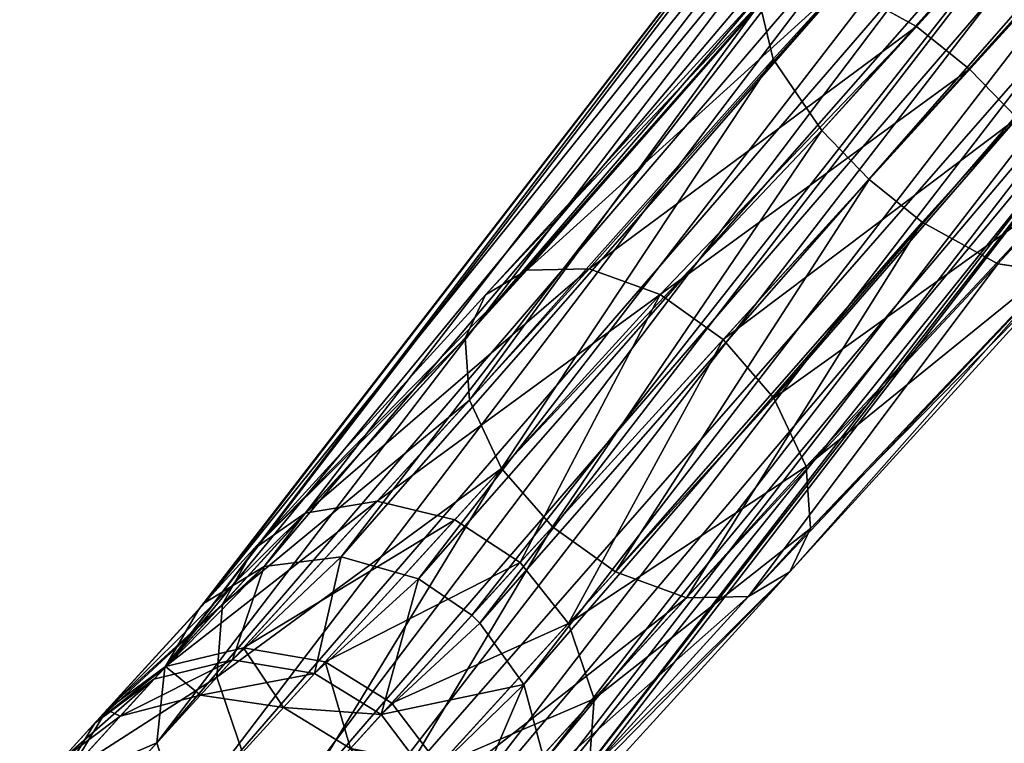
# Model space of a CAD drawing. Header units: millimetres. Extents: x -968 to -566, y -50 to 353.
# Tile 2 of 256: x -903 to -896, y 5 to 10. Entities that reach past the tile are written whole.
import ezdxf

# ---------------------------------------------------------------- set-up
doc = ezdxf.new("R2010")
doc.units = ezdxf.units.MM
doc.header["$LTSCALE"] = 25.4
doc.layers.get('0').update_dxf_attribs({"true_color": 0xff5454})

# ---------------------------------------------------------------- blocks, each defined once
blk = doc.blocks.new('WAVE-S-8860-8858-8861.STL')
at = {"color": 0}
mesh = blk.add_polyface(dxfattribs=at)
corners = [(175.8075, 175.6121, 275.8068), (73.1415, 62.0849, 215.9394), (72.591, 62.389, 216.3158), (124.7498, 118.6964, 245.6849)]
mesh.append_faces([[corners[k] for k in face] for face in [(0, 1, 2), (1, 0, 3)]], dxfattribs={"vtx0": -1, "color": 0})
mesh = blk.add_polyface(dxfattribs=at)
corners = [(123.7057, 118.4591, 247.9481), (71.9981, 62.2542, 217.6009), (72.0974, 61.8476, 218.2026), (123.6064, 118.8658, 247.3464), (175.2185, 175.3485, 277.3303)]
mesh.append_faces([[corners[k] for k in face] for face in [(0, 1, 2), (3, 0, 4)]], dxfattribs={"vtx0": -1, "color": 0})
mesh.append_faces([[corners[k] for k in face] for face in [(1, 0, 3)]], dxfattribs={"vtx0": -1, "vtx1": -1, "color": 0})
mesh = blk.add_polyface(dxfattribs=at)
corners = [(124.7498, 118.6964, 245.6849), (73.5282, 61.7736, 215.8609), (73.1415, 62.0849, 215.9394), (176.7447, 174.9967, 275.3519), (176.358, 175.3079, 275.4304)]
mesh.append_faces([[corners[k] for k in face] for face in [(0, 1, 2), (3, 0, 4)]], dxfattribs={"vtx0": -1, "color": 0})
mesh.append_faces([[corners[k] for k in face] for face in [(1, 0, 3)]], dxfattribs={"vtx0": -1, "vtx1": -1, "color": 0})
mesh = blk.add_polyface(dxfattribs=at)
corners = [(176.7447, 174.9967, 275.3519), (73.8738, 61.4173, 215.9394), (73.5282, 61.7736, 215.8609), (125.482, 118.0289, 245.6849), (177.0903, 174.6404, 275.4304)]
mesh.append_faces([[corners[k] for k in face] for face in [(0, 1, 2), (3, 0, 4)]], dxfattribs={"vtx0": -1, "color": 0})
mesh.append_faces([[corners[k] for k in face] for face in [(1, 0, 3)]], dxfattribs={"vtx0": -1, "vtx1": -1, "color": 0})
mesh = blk.add_polyface(dxfattribs=at)
corners = [(72.451, 61.3274, 218.579), (123.7057, 118.4591, 247.9481), (72.0974, 61.8476, 218.2026), (124.0593, 117.9389, 248.3245), (175.6675, 174.5505, 278.07)]
mesh.append_faces([[corners[k] for k in face] for face in [(0, 1, 2), (1, 3, 4)]], dxfattribs={"vtx0": -1, "color": 0})
mesh.append_faces([[corners[k] for k in face] for face in [(1, 0, 3)]], dxfattribs={"vtx0": -1, "vtx2": -1, "color": 0})
mesh = blk.add_polyface(dxfattribs=at)
corners = [(72.7966, 60.9711, 218.6575), (124.0593, 117.9389, 248.3245), (72.451, 61.3274, 218.579), (176.0131, 174.1942, 278.1485)]
mesh.append_faces([[corners[k] for k in face] for face in [(0, 1, 2), (1, 0, 3)]], dxfattribs={"vtx0": -1, "color": 0})
mesh = blk.add_polyface(dxfattribs=at)
corners = [(73.1833, 60.6599, 218.579), (176.0131, 174.1942, 278.1485), (72.7966, 60.9711, 218.6575), (176.3997, 173.883, 278.07)]
mesh.append_faces([[corners[k] for k in face] for face in [(0, 1, 2), (1, 0, 3)]], dxfattribs={"vtx0": -1, "color": 0})
mesh = blk.add_polyface(dxfattribs=at)
corners = [(73.7338, 60.3558, 218.2026), (176.3997, 173.883, 278.07), (73.1833, 60.6599, 218.579), (125.3421, 116.9673, 247.9481), (176.9503, 173.5788, 277.6936)]
mesh.append_faces([[corners[k] for k in face] for face in [(0, 1, 2), (1, 3, 4)]], dxfattribs={"vtx0": -1, "color": 0})
mesh.append_faces([[corners[k] for k in face] for face in [(1, 0, 3)]], dxfattribs={"vtx0": -1, "vtx2": -1, "color": 0})
mesh = blk.add_polyface(dxfattribs=at)
corners = [(177.3644, 173.5175, 277.0919), (73.7338, 60.3558, 218.2026), (74.1479, 60.2944, 217.6009), (125.3421, 116.9673, 247.9481)]
mesh.append_faces([[corners[k] for k in face] for face in [(0, 1, 2), (1, 0, 3)]], dxfattribs={"vtx0": -1, "color": 0})
mesh = blk.add_polyface(dxfattribs=at)
corners = [(68.3871, 58.1501, 200.5698), (74.1176, 64.9269, 185.6375), (73.5496, 64.8473, 185.4244), (68.9469, 58.2192, 200.8069)]
mesh.append_faces([[corners[k] for k in face] for face in [(0, 1, 2), (1, 0, 3)]], dxfattribs={"vtx0": -1, "color": 0})
mesh = blk.add_polyface(dxfattribs=at)
corners = [(68.9469, 58.2192, 200.8069), (74.6946, 64.7827, 185.7471), (74.1176, 64.9269, 185.6375), (69.5118, 58.0592, 200.9521)]
mesh.append_faces([[corners[k] for k in face] for face in [(0, 1, 2), (1, 0, 3)]], dxfattribs={"vtx0": -1, "color": 0})
mesh = blk.add_polyface(dxfattribs=at)
corners = [(67.9575, 57.8859, 200.3016), (73.5496, 64.8473, 185.4244), (73.1174, 64.5797, 185.1637), (68.3871, 58.1501, 200.5698)]
mesh.append_faces([[corners[k] for k in face] for face in [(0, 1, 2), (1, 0, 3)]], dxfattribs={"vtx0": -1, "color": 0})
mesh = blk.add_polyface(dxfattribs=at)
corners = [(69.5118, 58.0592, 200.9521), (75.1553, 64.4766, 185.7437), (74.6946, 64.7827, 185.7471)]
mesh.append_faces([[corners[k] for k in face] for face in [(0, 1, 2)]], dxfattribs={"color": 0})
mesh = blk.add_polyface(dxfattribs=at)
corners = [(73.1174, 64.5797, 185.1637), (67.662, 57.4139, 199.9983), (67.9071, 57.8341, 200.2616)]
mesh.append_faces([[corners[k] for k in face] for face in [(0, 1, 2)]], dxfattribs={"color": 0})
mesh = blk.add_polyface(dxfattribs=at)
corners = [(73.1174, 64.5797, 185.1637), (72.8438, 64.1648, 184.882), (67.662, 57.4139, 199.9983)]
mesh.append_faces([[corners[k] for k in face] for face in [(0, 1, 2)]], dxfattribs={"color": 0})
mesh = blk.add_polyface(dxfattribs=at)
corners = [(73.1174, 64.5797, 185.1637), (67.9071, 57.8341, 200.2616), (67.9575, 57.8859, 200.3016)]
mesh.append_faces([[corners[k] for k in face] for face in [(0, 1, 2)]], dxfattribs={"color": 0})
mesh = blk.add_polyface(dxfattribs=at)
corners = [(69.8997, 57.7934, 200.988), (75.1553, 64.4766, 185.7437), (69.5118, 58.0592, 200.9521)]
mesh.append_faces([[corners[k] for k in face] for face in [(0, 1, 2)]], dxfattribs={"color": 0})
mesh = blk.add_polyface(dxfattribs=at)
corners = [(69.8997, 57.7934, 200.988), (69.9594, 57.7362, 200.9869), (75.1553, 64.4766, 185.7437)]
mesh.append_faces([[corners[k] for k in face] for face in [(0, 1, 2)]], dxfattribs={"color": 0})
mesh = blk.add_polyface(dxfattribs=at)
corners = [(75.4876, 64.0465, 185.6417), (69.9594, 57.7362, 200.9869), (70.2787, 57.2892, 200.9231), (75.1553, 64.4766, 185.7437)]
mesh.append_faces([[corners[k] for k in face] for face in [(0, 1, 2), (1, 0, 3)]], dxfattribs={"vtx0": -1, "color": 0})
mesh = blk.add_polyface(dxfattribs=at)
corners = [(72.8438, 64.1648, 184.882), (72.7714, 63.6251, 184.603), (67.662, 57.4139, 199.9983)]
mesh.append_faces([[corners[k] for k in face] for face in [(0, 1, 2)]], dxfattribs={"color": 0})
mesh = blk.add_polyface(dxfattribs=at)
corners = [(75.6515, 63.5027, 185.4337), (70.2787, 57.2892, 200.9231), (70.4305, 56.7296, 200.7508), (75.4876, 64.0465, 185.6417)]
mesh.append_faces([[corners[k] for k in face] for face in [(0, 1, 2), (1, 0, 3)]], dxfattribs={"vtx0": -1, "color": 0})
mesh = blk.add_polyface(dxfattribs=at)
corners = [(72.7714, 63.6251, 184.603), (67.6052, 56.8643, 199.7523), (67.662, 57.4139, 199.9983)]
mesh.append_faces([[corners[k] for k in face] for face in [(0, 1, 2)]], dxfattribs={"color": 0})
mesh = blk.add_polyface(dxfattribs=at)
corners = [(72.7714, 63.6251, 184.603), (72.9352, 63.0813, 184.395), (67.6052, 56.8643, 199.7523)]
mesh.append_faces([[corners[k] for k in face] for face in [(0, 1, 2)]], dxfattribs={"color": 0})
mesh = blk.add_polyface(dxfattribs=at)
corners = [(75.579, 62.9629, 185.1547), (70.4305, 56.7296, 200.7508), (70.3499, 56.1793, 200.4956), (75.6515, 63.5027, 185.4337)]
mesh.append_faces([[corners[k] for k in face] for face in [(0, 1, 2), (1, 0, 3)]], dxfattribs={"vtx0": -1, "color": 0})
mesh = blk.add_polyface(dxfattribs=at)
corners = [(72.9352, 63.0813, 184.395), (67.7811, 56.3018, 199.5878), (67.6052, 56.8643, 199.7523)]
mesh.append_faces([[corners[k] for k in face] for face in [(0, 1, 2)]], dxfattribs={"color": 0})
mesh = blk.add_polyface(dxfattribs=at)
corners = [(72.9352, 63.0813, 184.395), (73.2676, 62.6512, 184.293), (67.7811, 56.3018, 199.5878)]
mesh.append_faces([[corners[k] for k in face] for face in [(0, 1, 2)]], dxfattribs={"color": 0})
mesh = blk.add_polyface(dxfattribs=at)
corners = [(75.3055, 62.5481, 184.873), (70.3499, 56.1793, 200.4956), (70.0737, 55.7611, 200.2216), (75.579, 62.9629, 185.1547)]
mesh.append_faces([[corners[k] for k in face] for face in [(0, 1, 2), (1, 0, 3)]], dxfattribs={"vtx0": -1, "color": 0})
mesh = blk.add_polyface(dxfattribs=at)
corners = [(73.2676, 62.6512, 184.293), (68.1314, 55.8537, 199.5351), (67.7811, 56.3018, 199.5878)]
mesh.append_faces([[corners[k] for k in face] for face in [(0, 1, 2)]], dxfattribs={"color": 0})
mesh = blk.add_polyface(dxfattribs=at)
corners = [(68.1314, 55.8537, 199.5351), (73.2676, 62.6512, 184.293), (73.7282, 62.3451, 184.2897)]
mesh.append_faces([[corners[k] for k in face] for face in [(0, 1, 2)]], dxfattribs={"color": 0})
mesh = blk.add_polyface(dxfattribs=at)
corners = [(75.3055, 62.5481, 184.873), (69.6441, 55.4969, 199.9533), (74.8733, 62.2805, 184.6124), (70.0737, 55.7611, 200.2216)]
mesh.append_faces([[corners[k] for k in face] for face in [(0, 1, 2), (1, 0, 3)]], dxfattribs={"vtx0": -1, "color": 0})
mesh = blk.add_polyface(dxfattribs=at)
corners = [(72.0539, 62.3829, 217.2592), (72.1769, 62.4503, 216.9176), (70.0007, 60.1307, 215.5265)]
mesh.append_faces([[corners[k] for k in face] for face in [(0, 1, 2)]], dxfattribs={"color": 0})
mesh = blk.add_polyface(dxfattribs=at)
corners = [(72.1769, 62.4503, 216.9176), (70.3016, 60.3094, 215.0983), (70.0007, 60.1307, 215.5265)]
mesh.append_faces([[corners[k] for k in face] for face in [(0, 1, 2)]], dxfattribs={"color": 0})
mesh = blk.add_polyface(dxfattribs=at)
corners = [(72.1769, 62.4503, 216.9176), (72.591, 62.389, 216.3158), (70.3016, 60.3094, 215.0983)]
mesh.append_faces([[corners[k] for k in face] for face in [(0, 1, 2)]], dxfattribs={"color": 0})
mesh = blk.add_polyface(dxfattribs=at)
corners = [(72.0539, 62.3829, 217.2592), (69.8505, 59.8146, 215.9547), (71.9981, 62.2542, 217.6009)]
mesh.append_faces([[corners[k] for k in face] for face in [(0, 1, 2)]], dxfattribs={"color": 0})
mesh = blk.add_polyface(dxfattribs=at)
corners = [(72.0539, 62.3829, 217.2592), (70.0007, 60.1307, 215.5265), (69.8505, 59.8146, 215.9547)]
mesh.append_faces([[corners[k] for k in face] for face in [(0, 1, 2)]], dxfattribs={"color": 0})
mesh = blk.add_polyface(dxfattribs=at)
corners = [(72.591, 62.389, 216.3158), (70.7551, 60.3195, 214.6981), (70.3016, 60.3094, 215.0983)]
mesh.append_faces([[corners[k] for k in face] for face in [(0, 1, 2)]], dxfattribs={"color": 0})
mesh = blk.add_polyface(dxfattribs=at)
corners = [(73.1415, 62.0849, 215.9394), (70.7551, 60.3195, 214.6981), (72.591, 62.389, 216.3158)]
mesh.append_faces([[corners[k] for k in face] for face in [(0, 1, 2)]], dxfattribs={"color": 0})
mesh = blk.add_polyface(dxfattribs=at)
corners = [(68.5193, 55.5878, 199.571), (68.1314, 55.8537, 199.5351), (73.7282, 62.3451, 184.2897)]
mesh.append_faces([[corners[k] for k in face] for face in [(0, 1, 2)]], dxfattribs={"color": 0})
mesh = blk.add_polyface(dxfattribs=at)
corners = [(74.3052, 62.2009, 184.3992), (68.5193, 55.5878, 199.571), (73.7282, 62.3451, 184.2897), (69.0843, 55.4278, 199.7162)]
mesh.append_faces([[corners[k] for k in face] for face in [(0, 1, 2), (1, 0, 3)]], dxfattribs={"vtx0": -1, "color": 0})
mesh = blk.add_polyface(dxfattribs=at)
corners = [(74.8733, 62.2805, 184.6124), (69.0843, 55.4278, 199.7162), (74.3052, 62.2009, 184.3992), (69.6441, 55.4969, 199.9533)]
mesh.append_faces([[corners[k] for k in face] for face in [(0, 1, 2), (1, 0, 3)]], dxfattribs={"vtx0": -1, "color": 0})
mesh = blk.add_polyface(dxfattribs=at)
corners = [(71.9981, 62.2542, 217.6009), (69.8505, 59.8146, 215.9547), (69.8824, 59.3622, 216.3549)]
mesh.append_faces([[corners[k] for k in face] for face in [(0, 1, 2)]], dxfattribs={"color": 0})
mesh = blk.add_polyface(dxfattribs=at)
corners = [(71.9981, 62.2542, 217.6009), (69.8824, 59.3622, 216.3549), (72.0974, 61.8476, 218.2026)]
mesh.append_faces([[corners[k] for k in face] for face in [(0, 1, 2)]], dxfattribs={"color": 0})
mesh = blk.add_polyface(dxfattribs=at)
corners = [(73.1415, 62.0849, 215.9394), (71.2721, 60.1312, 214.4305), (70.7551, 60.3195, 214.6981)]
mesh.append_faces([[corners[k] for k in face] for face in [(0, 1, 2)]], dxfattribs={"color": 0})
mesh = blk.add_polyface(dxfattribs=at)
corners = [(73.5282, 61.7736, 215.8609), (71.2721, 60.1312, 214.4305), (73.1415, 62.0849, 215.9394)]
mesh.append_faces([[corners[k] for k in face] for face in [(0, 1, 2)]], dxfattribs={"color": 0})
mesh = blk.add_polyface(dxfattribs=at)
corners = [(72.0974, 61.8476, 218.2026), (69.8824, 59.3622, 216.3549), (70.1175, 58.8647, 216.6225)]
mesh.append_faces([[corners[k] for k in face] for face in [(0, 1, 2)]], dxfattribs={"color": 0})
mesh = blk.add_polyface(dxfattribs=at)
corners = [(72.451, 61.3274, 218.579), (72.0974, 61.8476, 218.2026), (70.1175, 58.8647, 216.6225)]
mesh.append_faces([[corners[k] for k in face] for face in [(0, 1, 2)]], dxfattribs={"color": 0})
mesh = blk.add_polyface(dxfattribs=at)
corners = [(73.5282, 61.7736, 215.8609), (71.7317, 59.8029, 214.3448), (71.2721, 60.1312, 214.4305)]
mesh.append_faces([[corners[k] for k in face] for face in [(0, 1, 2)]], dxfattribs={"color": 0})
mesh = blk.add_polyface(dxfattribs=at)
corners = [(73.8738, 61.4173, 215.9394), (71.7317, 59.8029, 214.3448), (73.5282, 61.7736, 215.8609)]
mesh.append_faces([[corners[k] for k in face] for face in [(0, 1, 2)]], dxfattribs={"color": 0})
mesh = blk.add_polyface(dxfattribs=at)
corners = [(73.8738, 61.4173, 215.9394), (72.101, 59.3756, 214.4305), (71.7317, 59.8029, 214.3448)]
mesh.append_faces([[corners[k] for k in face] for face in [(0, 1, 2)]], dxfattribs={"color": 0})
mesh = blk.add_polyface(dxfattribs=at)
corners = [(74.2274, 60.8972, 216.3158), (72.101, 59.3756, 214.4305), (73.8738, 61.4173, 215.9394)]
mesh.append_faces([[corners[k] for k in face] for face in [(0, 1, 2)]], dxfattribs={"color": 0})
mesh = blk.add_polyface(dxfattribs=at)
corners = [(72.451, 61.3274, 218.579), (70.1175, 58.8647, 216.6225), (70.4868, 58.4374, 216.7082)]
mesh.append_faces([[corners[k] for k in face] for face in [(0, 1, 2)]], dxfattribs={"color": 0})
mesh = blk.add_polyface(dxfattribs=at)
corners = [(72.7966, 60.9711, 218.6575), (72.451, 61.3274, 218.579), (70.4868, 58.4374, 216.7082)]
mesh.append_faces([[corners[k] for k in face] for face in [(0, 1, 2)]], dxfattribs={"color": 0})
mesh = blk.add_polyface(dxfattribs=at)
corners = [(72.7966, 60.9711, 218.6575), (70.4868, 58.4374, 216.7082), (70.9464, 58.1091, 216.6225)]
mesh.append_faces([[corners[k] for k in face] for face in [(0, 1, 2)]], dxfattribs={"color": 0})
mesh = blk.add_polyface(dxfattribs=at)
corners = [(73.1833, 60.6599, 218.579), (72.7966, 60.9711, 218.6575), (70.9464, 58.1091, 216.6225)]
mesh.append_faces([[corners[k] for k in face] for face in [(0, 1, 2)]], dxfattribs={"color": 0})
mesh = blk.add_polyface(dxfattribs=at)
corners = [(74.2274, 60.8972, 216.3158), (72.3361, 58.8781, 214.6981), (72.101, 59.3756, 214.4305)]
mesh.append_faces([[corners[k] for k in face] for face in [(0, 1, 2)]], dxfattribs={"color": 0})
mesh = blk.add_polyface(dxfattribs=at)
corners = [(74.2274, 60.8972, 216.3158), (74.3267, 60.4905, 216.9176), (72.3361, 58.8781, 214.6981)]
mesh.append_faces([[corners[k] for k in face] for face in [(0, 1, 2)]], dxfattribs={"color": 0})
mesh = blk.add_polyface(dxfattribs=at)
corners = [(73.1833, 60.6599, 218.579), (70.9464, 58.1091, 216.6225), (71.4635, 57.9209, 216.3549)]
mesh.append_faces([[corners[k] for k in face] for face in [(0, 1, 2)]], dxfattribs={"color": 0})
mesh = blk.add_polyface(dxfattribs=at)
corners = [(73.7338, 60.3558, 218.2026), (73.1833, 60.6599, 218.579), (71.4635, 57.9209, 216.3549)]
mesh.append_faces([[corners[k] for k in face] for face in [(0, 1, 2)]], dxfattribs={"color": 0})
mesh = blk.add_polyface(dxfattribs=at)
corners = [(74.3267, 60.4905, 216.9176), (72.368, 58.4257, 215.0983), (72.3361, 58.8781, 214.6981)]
mesh.append_faces([[corners[k] for k in face] for face in [(0, 1, 2)]], dxfattribs={"color": 0})
mesh = blk.add_polyface(dxfattribs=at)
corners = [(74.3267, 60.4905, 216.9176), (74.2709, 60.3618, 217.2592), (72.368, 58.4257, 215.0983)]
mesh.append_faces([[corners[k] for k in face] for face in [(0, 1, 2)]], dxfattribs={"color": 0})
mesh = blk.add_polyface(dxfattribs=at)
corners = [(73.7338, 60.3558, 218.2026), (71.4635, 57.9209, 216.3549), (71.9169, 57.9309, 215.9547)]
mesh.append_faces([[corners[k] for k in face] for face in [(0, 1, 2)]], dxfattribs={"color": 0})
mesh = blk.add_polyface(dxfattribs=at)
corners = [(73.7338, 60.3558, 218.2026), (71.9169, 57.9309, 215.9547), (74.1479, 60.2944, 217.6009)]
mesh.append_faces([[corners[k] for k in face] for face in [(0, 1, 2)]], dxfattribs={"color": 0})
mesh = blk.add_polyface(dxfattribs=at)
corners = [(74.2709, 60.3618, 217.2592), (72.2178, 58.1096, 215.5265), (72.368, 58.4257, 215.0983)]
mesh.append_faces([[corners[k] for k in face] for face in [(0, 1, 2)]], dxfattribs={"color": 0})
mesh = blk.add_polyface(dxfattribs=at)
corners = [(74.1479, 60.2944, 217.6009), (72.2178, 58.1096, 215.5265), (74.2709, 60.3618, 217.2592)]
mesh.append_faces([[corners[k] for k in face] for face in [(0, 1, 2)]], dxfattribs={"color": 0})
mesh = blk.add_polyface(dxfattribs=at)
corners = [(68.3088, 58.2748, 212.8507), (70.3016, 60.3094, 215.0983), (68.6864, 58.5376, 212.5437), (70.0007, 60.1307, 215.5265)]
mesh.append_faces([[corners[k] for k in face] for face in [(0, 1, 2), (1, 0, 3)]], dxfattribs={"vtx0": -1, "color": 0})
mesh = blk.add_polyface(dxfattribs=at)
corners = [(68.6864, 58.5376, 212.5437), (70.7551, 60.3195, 214.6981), (69.2114, 58.6261, 212.2568), (70.3016, 60.3094, 215.0983)]
mesh.append_faces([[corners[k] for k in face] for face in [(0, 1, 2), (1, 0, 3)]], dxfattribs={"vtx0": -1, "color": 0})
mesh = blk.add_polyface(dxfattribs=at)
corners = [(69.2114, 58.6261, 212.2568), (71.2721, 60.1312, 214.4305), (69.7764, 58.4904, 212.0649), (70.7551, 60.3195, 214.6981)]
mesh.append_faces([[corners[k] for k in face] for face in [(0, 1, 2), (1, 0, 3)]], dxfattribs={"vtx0": -1, "color": 0})
mesh = blk.add_polyface(dxfattribs=at)
corners = [(74.1479, 60.2944, 217.6009), (71.9169, 57.9309, 215.9547), (72.2178, 58.1096, 215.5265)]
mesh.append_faces([[corners[k] for k in face] for face in [(0, 1, 2)]], dxfattribs={"color": 0})
mesh = blk.add_polyface(dxfattribs=at)
corners = [(69.8505, 59.8146, 215.9547), (68.3088, 58.2748, 212.8507), (68.082, 57.8746, 213.1577), (70.0007, 60.1307, 215.5265)]
mesh.append_faces([[corners[k] for k in face] for face in [(0, 1, 2), (1, 0, 3)]], dxfattribs={"vtx0": -1, "color": 0})
mesh = blk.add_polyface(dxfattribs=at)
corners = [(71.2721, 60.1312, 214.4305), (70.2513, 58.179, 212.0035), (69.7764, 58.4904, 212.0649), (71.7317, 59.8029, 214.3448)]
mesh.append_faces([[corners[k] for k in face] for face in [(0, 1, 2), (1, 0, 3)]], dxfattribs={"vtx0": -1, "color": 0})
mesh = blk.add_polyface(dxfattribs=at)
corners = [(69.8824, 59.3622, 216.3549), (68.082, 57.8746, 213.1577), (68.0422, 57.3436, 213.4446), (69.8505, 59.8146, 215.9547)]
mesh.append_faces([[corners[k] for k in face] for face in [(0, 1, 2), (1, 0, 3)]], dxfattribs={"vtx0": -1, "color": 0})
mesh = blk.add_polyface(dxfattribs=at)
corners = [(71.7317, 59.8029, 214.3448), (70.6052, 57.7348, 212.0649), (70.2513, 58.179, 212.0035), (72.101, 59.3756, 214.4305)]
mesh.append_faces([[corners[k] for k in face] for face in [(0, 1, 2), (1, 0, 3)]], dxfattribs={"vtx0": -1, "color": 0})
mesh = blk.add_polyface(dxfattribs=at)
corners = [(70.1175, 58.8647, 216.6225), (68.0422, 57.3436, 213.4446), (68.2295, 56.7936, 213.6365), (69.8824, 59.3622, 216.3549)]
mesh.append_faces([[corners[k] for k in face] for face in [(0, 1, 2), (1, 0, 3)]], dxfattribs={"vtx0": -1, "color": 0})
mesh = blk.add_polyface(dxfattribs=at)
corners = [(70.6052, 57.7348, 212.0649), (72.3361, 58.8781, 214.6981), (70.7925, 57.1848, 212.2568), (72.101, 59.3756, 214.4305)]
mesh.append_faces([[corners[k] for k in face] for face in [(0, 1, 2), (1, 0, 3)]], dxfattribs={"vtx0": -1, "color": 0})
mesh = blk.add_polyface(dxfattribs=at)
corners = [(68.5834, 56.3494, 213.6979), (70.1175, 58.8647, 216.6225), (68.2295, 56.7936, 213.6365), (70.4868, 58.4374, 216.7082)]
mesh.append_faces([[corners[k] for k in face] for face in [(0, 1, 2), (1, 0, 3)]], dxfattribs={"vtx0": -1, "color": 0})
mesh = blk.add_polyface(dxfattribs=at)
corners = [(70.7925, 57.1848, 212.2568), (72.368, 58.4257, 215.0983), (70.7527, 56.6539, 212.5437), (72.3361, 58.8781, 214.6981)]
mesh.append_faces([[corners[k] for k in face] for face in [(0, 1, 2), (1, 0, 3)]], dxfattribs={"vtx0": -1, "color": 0})
mesh = blk.add_polyface(dxfattribs=at)
corners = [(67.6667, 57.4191, 209.384), (69.2114, 58.6261, 212.2568), (68.237, 57.5573, 209.2372), (68.6864, 58.5376, 212.5437)]
mesh.append_faces([[corners[k] for k in face] for face in [(0, 1, 2), (1, 0, 3)]], dxfattribs={"vtx0": -1, "color": 0})
mesh = blk.add_polyface(dxfattribs=at)
corners = [(68.237, 57.5573, 209.2372), (69.7764, 58.4904, 212.0649), (68.8322, 57.4547, 209.139), (69.2114, 58.6261, 212.2568)]
mesh.append_faces([[corners[k] for k in face] for face in [(0, 1, 2), (1, 0, 3)]], dxfattribs={"vtx0": -1, "color": 0})
mesh = blk.add_polyface(dxfattribs=at)
corners = [(67.2408, 57.1032, 209.541), (68.6864, 58.5376, 212.5437), (67.6667, 57.4191, 209.384), (68.3088, 58.2748, 212.8507)]
mesh.append_faces([[corners[k] for k in face] for face in [(0, 1, 2), (1, 0, 3)]], dxfattribs={"vtx0": -1, "color": 0})
mesh = blk.add_polyface(dxfattribs=at)
corners = [(68.8322, 57.4547, 209.139), (70.2513, 58.179, 212.0035), (69.3168, 57.1539, 209.1075), (69.7764, 58.4904, 212.0649)]
mesh.append_faces([[corners[k] for k in face] for face in [(0, 1, 2), (1, 0, 3)]], dxfattribs={"vtx0": -1, "color": 0})
mesh = blk.add_polyface(dxfattribs=at)
corners = [(69.0583, 56.038, 213.6365), (70.4868, 58.4374, 216.7082), (68.5834, 56.3494, 213.6979), (70.9464, 58.1091, 216.6225)]
mesh.append_faces([[corners[k] for k in face] for face in [(0, 1, 2), (1, 0, 3)]], dxfattribs={"vtx0": -1, "color": 0})
mesh = blk.add_polyface(dxfattribs=at)
corners = [(70.7527, 56.6539, 212.5437), (72.2178, 58.1096, 215.5265), (70.5258, 56.2537, 212.8507), (72.368, 58.4257, 215.0983)]
mesh.append_faces([[corners[k] for k in face] for face in [(0, 1, 2), (1, 0, 3)]], dxfattribs={"vtx0": -1, "color": 0})
mesh = blk.add_polyface(dxfattribs=at)
corners = [(68.082, 57.8746, 213.1577), (67.2408, 57.1032, 209.541), (66.9656, 56.65, 209.6982), (68.3088, 58.2748, 212.8507)]
mesh.append_faces([[corners[k] for k in face] for face in [(0, 1, 2), (1, 0, 3)]], dxfattribs={"vtx0": -1, "color": 0})
mesh = blk.add_polyface(dxfattribs=at)
corners = [(68.1566, 57.4691, 203.3349), (68.9469, 58.2192, 200.8069), (68.3871, 58.1501, 200.5698)]
mesh.append_faces([[corners[k] for k in face] for face in [(0, 1, 2)]], dxfattribs={"color": 0})
mesh = blk.add_polyface(dxfattribs=at)
corners = [(68.7543, 57.3693, 203.4198), (68.9469, 58.2192, 200.8069), (68.1566, 57.4691, 203.3349)]
mesh.append_faces([[corners[k] for k in face] for face in [(0, 1, 2)]], dxfattribs={"color": 0})
mesh = blk.add_polyface(dxfattribs=at)
corners = [(68.7543, 57.3693, 203.4198), (69.5118, 58.0592, 200.9521), (68.9469, 58.2192, 200.8069)]
mesh.append_faces([[corners[k] for k in face] for face in [(0, 1, 2)]], dxfattribs={"color": 0})
mesh = blk.add_polyface(dxfattribs=at)
corners = [(67.1527, 57.0066, 203.0719), (68.3871, 58.1501, 200.5698), (67.9575, 57.8859, 200.3016)]
mesh.append_faces([[corners[k] for k in face] for face in [(0, 1, 2)]], dxfattribs={"color": 0})
mesh = blk.add_polyface(dxfattribs=at)
corners = [(67.5826, 57.3268, 203.2078), (68.3871, 58.1501, 200.5698), (67.1527, 57.0066, 203.0719)]
mesh.append_faces([[corners[k] for k in face] for face in [(0, 1, 2)]], dxfattribs={"color": 0})
mesh = blk.add_polyface(dxfattribs=at)
corners = [(68.1566, 57.4691, 203.3349), (68.3871, 58.1501, 200.5698), (67.5826, 57.3268, 203.2078)]
mesh.append_faces([[corners[k] for k in face] for face in [(0, 1, 2)]], dxfattribs={"color": 0})
mesh = blk.add_polyface(dxfattribs=at)
corners = [(69.3168, 57.1539, 209.1075), (70.6052, 57.7348, 212.0649), (69.661, 56.6991, 209.139), (70.2513, 58.179, 212.0035)]
mesh.append_faces([[corners[k] for k in face] for face in [(0, 1, 2), (1, 0, 3)]], dxfattribs={"vtx0": -1, "color": 0})
mesh = blk.add_polyface(dxfattribs=at)
corners = [(69.2397, 57.0693, 203.447), (69.5118, 58.0592, 200.9521), (68.7543, 57.3693, 203.4198)]
mesh.append_faces([[corners[k] for k in face] for face in [(0, 1, 2)]], dxfattribs={"color": 0})
mesh = blk.add_polyface(dxfattribs=at)
corners = [(71.4635, 57.9209, 216.3549), (69.0583, 56.038, 213.6365), (69.6233, 55.9023, 213.4446), (70.9464, 58.1091, 216.6225)]
mesh.append_faces([[corners[k] for k in face] for face in [(0, 1, 2), (1, 0, 3)]], dxfattribs={"vtx0": -1, "color": 0})
mesh = blk.add_polyface(dxfattribs=at)
corners = [(69.2397, 57.0693, 203.447), (69.8997, 57.7934, 200.988), (69.5118, 58.0592, 200.9521)]
mesh.append_faces([[corners[k] for k in face] for face in [(0, 1, 2)]], dxfattribs={"color": 0})
mesh = blk.add_polyface(dxfattribs=at)
corners = [(72.2178, 58.1096, 215.5265), (70.1483, 55.9909, 213.1577), (70.5258, 56.2537, 212.8507), (71.9169, 57.9309, 215.9547)]
mesh.append_faces([[corners[k] for k in face] for face in [(0, 1, 2), (1, 0, 3)]], dxfattribs={"vtx0": -1, "color": 0})
mesh = blk.add_polyface(dxfattribs=at)
corners = [(71.9169, 57.9309, 215.9547), (69.6233, 55.9023, 213.4446), (70.1483, 55.9909, 213.1577), (71.4635, 57.9209, 216.3549)]
mesh.append_faces([[corners[k] for k in face] for face in [(0, 1, 2), (1, 0, 3)]], dxfattribs={"vtx0": -1, "color": 0})
mesh = blk.add_polyface(dxfattribs=at)
corners = [(68.0422, 57.3436, 213.4446), (66.9656, 56.65, 209.6982), (66.8806, 56.0694, 209.845), (68.082, 57.8746, 213.1577)]
mesh.append_faces([[corners[k] for k in face] for face in [(0, 1, 2), (1, 0, 3)]], dxfattribs={"vtx0": -1, "color": 0})
mesh = blk.add_polyface(dxfattribs=at)
corners = [(67.9575, 57.8859, 200.3016), (67.9071, 57.8341, 200.2616), (67.1527, 57.0066, 203.0719)]
mesh.append_faces([[corners[k] for k in face] for face in [(0, 1, 2)]], dxfattribs={"color": 0})
mesh = blk.add_polyface(dxfattribs=at)
corners = [(67.1527, 57.0066, 203.0719), (67.662, 57.4139, 199.9983), (66.8735, 56.5489, 202.9359), (67.9071, 57.8341, 200.2616)]
mesh.append_faces([[corners[k] for k in face] for face in [(0, 1, 2), (1, 0, 3)]], dxfattribs={"vtx0": -1, "color": 0})
mesh = blk.add_polyface(dxfattribs=at)
corners = [(69.2397, 57.0693, 203.447), (69.9594, 57.7362, 200.9869), (69.8997, 57.7934, 200.988)]
mesh.append_faces([[corners[k] for k in face] for face in [(0, 1, 2)]], dxfattribs={"color": 0})
mesh = blk.add_polyface(dxfattribs=at)
corners = [(69.9594, 57.7362, 200.9869), (69.2397, 57.0693, 203.447), (70.2787, 57.2892, 200.9231)]
mesh.append_faces([[corners[k] for k in face] for face in [(0, 1, 2)]], dxfattribs={"color": 0})
mesh = blk.add_polyface(dxfattribs=at)
corners = [(69.661, 56.6991, 209.139), (70.7925, 57.1848, 212.2568), (69.818, 56.1159, 209.2372), (70.6052, 57.7348, 212.0649)]
mesh.append_faces([[corners[k] for k in face] for face in [(0, 1, 2), (1, 0, 3)]], dxfattribs={"vtx0": -1, "color": 0})
mesh = blk.add_polyface(dxfattribs=at)
corners = [(67.6667, 57.4191, 209.384), (67.9222, 57.212, 206.0729), (67.3374, 57.0578, 206.0729), (68.237, 57.5573, 209.2372)]
mesh.append_faces([[corners[k] for k in face] for face in [(0, 1, 2), (1, 0, 3)]], dxfattribs={"vtx0": -1, "color": 0})
mesh = blk.add_polyface(dxfattribs=at)
corners = [(68.237, 57.5573, 209.2372), (68.5272, 57.1202, 206.0729), (67.9222, 57.212, 206.0729), (68.8322, 57.4547, 209.139)]
mesh.append_faces([[corners[k] for k in face] for face in [(0, 1, 2), (1, 0, 3)]], dxfattribs={"vtx0": -1, "color": 0})
mesh = blk.add_polyface(dxfattribs=at)
corners = [(66.8735, 56.5489, 202.9359), (67.6052, 56.8643, 199.7523), (66.7848, 55.9643, 202.8089), (67.662, 57.4139, 199.9983)]
mesh.append_faces([[corners[k] for k in face] for face in [(0, 1, 2), (1, 0, 3)]], dxfattribs={"vtx0": -1, "color": 0})
mesh = blk.add_polyface(dxfattribs=at)
corners = [(67.2408, 57.1032, 209.541), (67.3374, 57.0578, 206.0729), (66.8958, 56.7248, 206.0729), (67.6667, 57.4191, 209.384)]
mesh.append_faces([[corners[k] for k in face] for face in [(0, 1, 2), (1, 0, 3)]], dxfattribs={"vtx0": -1, "color": 0})
mesh = blk.add_polyface(dxfattribs=at)
corners = [(67.3374, 57.0578, 206.0729), (68.1566, 57.4691, 203.3349), (67.5826, 57.3268, 203.2078), (67.9222, 57.212, 206.0729)]
mesh.append_faces([[corners[k] for k in face] for face in [(0, 1, 2), (1, 0, 3)]], dxfattribs={"vtx0": -1, "color": 0})
mesh = blk.add_polyface(dxfattribs=at)
corners = [(67.9222, 57.212, 206.0729), (68.7543, 57.3693, 203.4198), (68.1566, 57.4691, 203.3349), (68.5272, 57.1202, 206.0729)]
mesh.append_faces([[corners[k] for k in face] for face in [(0, 1, 2), (1, 0, 3)]], dxfattribs={"vtx0": -1, "color": 0})
mesh = blk.add_polyface(dxfattribs=at)
corners = [(68.8322, 57.4547, 209.139), (69.0149, 56.8227, 206.0729), (68.5272, 57.1202, 206.0729), (69.3168, 57.1539, 209.1075)]
mesh.append_faces([[corners[k] for k in face] for face in [(0, 1, 2), (1, 0, 3)]], dxfattribs={"vtx0": -1, "color": 0})
mesh = blk.add_polyface(dxfattribs=at)
corners = [(68.2295, 56.7936, 213.6365), (66.8806, 56.0694, 209.845), (67.0376, 55.4862, 209.9431), (68.0422, 57.3436, 213.4446)]
mesh.append_faces([[corners[k] for k in face] for face in [(0, 1, 2), (1, 0, 3)]], dxfattribs={"vtx0": -1, "color": 0})
mesh = blk.add_polyface(dxfattribs=at)
corners = [(68.5272, 57.1202, 206.0729), (69.2397, 57.0693, 203.447), (68.7543, 57.3693, 203.4198), (69.0149, 56.8227, 206.0729)]
mesh.append_faces([[corners[k] for k in face] for face in [(0, 1, 2), (1, 0, 3)]], dxfattribs={"vtx0": -1, "color": 0})
mesh = blk.add_polyface(dxfattribs=at)
corners = [(66.8958, 56.7248, 206.0729), (67.5826, 57.3268, 203.2078), (67.1527, 57.0066, 203.0719), (67.3374, 57.0578, 206.0729)]
mesh.append_faces([[corners[k] for k in face] for face in [(0, 1, 2), (1, 0, 3)]], dxfattribs={"vtx0": -1, "color": 0})
mesh = blk.add_polyface(dxfattribs=at)
corners = [(70.2787, 57.2892, 200.9231), (69.2397, 57.0693, 203.447), (69.5831, 56.6137, 203.4198)]
mesh.append_faces([[corners[k] for k in face] for face in [(0, 1, 2)]], dxfattribs={"color": 0})
mesh = blk.add_polyface(dxfattribs=at)
corners = [(70.2787, 57.2892, 200.9231), (69.5831, 56.6137, 203.4198), (69.7377, 56.0277, 203.3349)]
mesh.append_faces([[corners[k] for k in face] for face in [(0, 1, 2)]], dxfattribs={"color": 0})
mesh = blk.add_polyface(dxfattribs=at)
corners = [(70.2787, 57.2892, 200.9231), (69.7377, 56.0277, 203.3349), (70.4305, 56.7296, 200.7508)]
mesh.append_faces([[corners[k] for k in face] for face in [(0, 1, 2)]], dxfattribs={"color": 0})
mesh = blk.add_polyface(dxfattribs=at)
corners = [(69.0149, 56.8227, 206.0729), (69.661, 56.6991, 209.139), (69.356, 56.3646, 206.0729), (69.3168, 57.1539, 209.1075)]
mesh.append_faces([[corners[k] for k in face] for face in [(0, 1, 2), (1, 0, 3)]], dxfattribs={"vtx0": -1, "color": 0})
mesh = blk.add_polyface(dxfattribs=at)
corners = [(69.818, 56.1159, 209.2372), (70.7527, 56.6539, 212.5437), (69.7331, 55.5354, 209.384), (70.7925, 57.1848, 212.2568)]
mesh.append_faces([[corners[k] for k in face] for face in [(0, 1, 2), (1, 0, 3)]], dxfattribs={"vtx0": -1, "color": 0})
mesh = blk.add_polyface(dxfattribs=at)
corners = [(66.9656, 56.65, 209.6982), (66.8958, 56.7248, 206.0729), (66.605, 56.2544, 206.0729), (67.2408, 57.1032, 209.541)]
mesh.append_faces([[corners[k] for k in face] for face in [(0, 1, 2), (1, 0, 3)]], dxfattribs={"vtx0": -1, "color": 0})
mesh = blk.add_polyface(dxfattribs=at)
corners = [(69.5831, 56.6137, 203.4198), (69.0149, 56.8227, 206.0729), (69.356, 56.3646, 206.0729), (69.2397, 57.0693, 203.447)]
mesh.append_faces([[corners[k] for k in face] for face in [(0, 1, 2), (1, 0, 3)]], dxfattribs={"vtx0": -1, "color": 0})
mesh = blk.add_polyface(dxfattribs=at)
corners = [(66.8958, 56.7248, 206.0729), (66.8735, 56.5489, 202.9359), (66.605, 56.2544, 206.0729), (67.1527, 57.0066, 203.0719)]
mesh.append_faces([[corners[k] for k in face] for face in [(0, 1, 2), (1, 0, 3)]], dxfattribs={"vtx0": -1, "color": 0})
mesh = blk.add_polyface(dxfattribs=at)
corners = [(66.7848, 55.9643, 202.8089), (67.7811, 56.3018, 199.5878), (66.9393, 55.3784, 202.724), (67.6052, 56.8643, 199.7523)]
mesh.append_faces([[corners[k] for k in face] for face in [(0, 1, 2), (1, 0, 3)]], dxfattribs={"vtx0": -1, "color": 0})
blk = doc.blocks.new('Grupuj#4')
at = {"color": 250, "true_color": 0x262626}
blk.add_blockref('WAVE-S-8860-8858-8861.STL', (-2.103, -2.016, -11.792), dxfattribs=at)

msp = doc.modelspace()

# ---------------------------------------------------------------- block references
at = {"color": 0}
msp.add_blockref('Grupuj#4', (-967.6591, -49.899, 117.692), dxfattribs=at)

doc.saveas('drawing.dxf')
